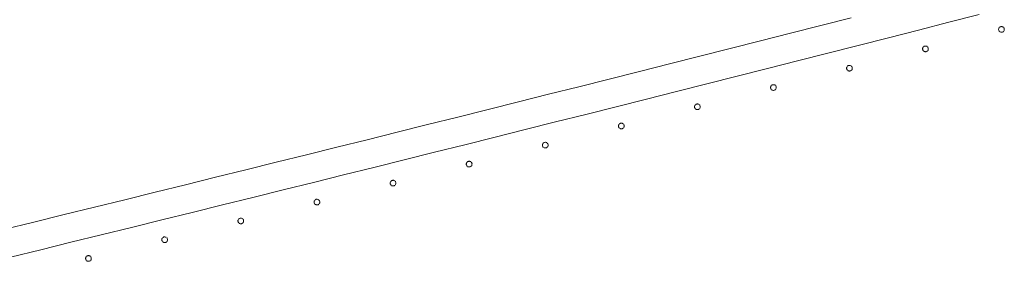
# Model space of a CAD drawing. Header units: millimetres. Extents: x -2624 to 101766, y -16 to 109490.
# Tile 74 of 151: x 41725 to 42415, y 80639 to 80809. Entities that reach past the tile are written whole.
import ezdxf

# ---------------------------------------------------------------- set-up
doc = ezdxf.new("R2010")
doc.units = ezdxf.units.MM
doc.header["$MEASUREMENT"] = 0
doc.layers.add('VRD _ Clôture.VRD', color=7, linetype='Continuous')

# ---------------------------------------------------------------- blocks, each defined once
blk = doc.blocks.new('Élément de coupe_169')
at = {"layer": 'VRD _ Clôture.VRD', "color": 7, "linetype": 'Continuous', "lineweight": 15}
for p, q in [((42376.35, 80806.98), (42397.56, 80812.41)), ((42286.58, 80804.7), (42307.79, 80810.11)), ((42355.15, 80801.55), (42376.35, 80806.98)), ((42244.17, 80793.92), (42265.38, 80799.31)), ((42265.38, 80799.31), (42286.58, 80804.7)), ((42333.94, 80796.13), (42355.15, 80801.55)), ((42222.96, 80788.54), (42244.17, 80793.92)), ((42312.73, 80790.72), (42333.94, 80796.13)), ((42201.75, 80783.17), (42222.96, 80788.54)), ((42270.3, 80779.93), (42291.52, 80785.32)), ((42291.52, 80785.32), (42312.73, 80790.72)), ((42159.32, 80772.45), (42180.53, 80777.81)), ((42180.53, 80777.81), (42201.75, 80783.17)), ((42249.09, 80774.54), (42270.3, 80779.93)), ((42138.1, 80767.1), (42159.32, 80772.45)), ((42227.87, 80769.16), (42249.09, 80774.54)), ((42116.88, 80761.75), (42138.1, 80767.1)), ((42185.43, 80758.42), (42206.65, 80763.78)), ((42206.65, 80763.78), (42227.87, 80769.16)), ((42095.66, 80756.41), (42116.88, 80761.75)), ((42164.21, 80753.06), (42185.43, 80758.42)), ((42053.21, 80745.76), (42074.44, 80751.08)), ((42074.44, 80751.08), (42095.66, 80756.41)), ((42142.99, 80747.7), (42164.21, 80753.06)), ((42031.98, 80740.45), (42053.21, 80745.76)), ((42121.76, 80742.36), (42142.99, 80747.7)), ((42010.76, 80735.14), (42031.98, 80740.45)), ((42079.3, 80731.69), (42100.53, 80737.02)), ((42100.53, 80737.02), (42121.76, 80742.36)), ((41968.29, 80724.54), (41989.53, 80729.83)), ((41989.53, 80729.83), (42010.76, 80735.14)), ((42058.07, 80726.36), (42079.3, 80731.69)), ((41947.06, 80719.25), (41968.29, 80724.54)), ((42036.84, 80721.04), (42058.07, 80726.36)), ((41925.83, 80713.97), (41947.06, 80719.25)), ((41994.37, 80710.43), (42015.61, 80715.73)), ((42015.61, 80715.73), (42036.84, 80721.04)), ((41883.35, 80703.43), (41904.59, 80708.7)), ((41904.59, 80708.7), (41925.83, 80713.97)), ((41973.13, 80705.13), (41994.37, 80710.43)), ((41862.11, 80698.17), (41883.35, 80703.43)), ((41951.89, 80699.84), (41973.13, 80705.13)), ((41840.87, 80692.92), (41862.11, 80698.17)), ((41909.41, 80689.29), (41930.65, 80694.56)), ((41930.65, 80694.56), (41951.89, 80699.84)), ((41798.38, 80682.44), (41819.62, 80687.68)), ((41819.62, 80687.68), (41840.87, 80692.92)), ((41888.16, 80684.02), (41909.41, 80689.29)), ((41777.13, 80677.21), (41798.38, 80682.44)), ((41866.91, 80678.76), (41888.16, 80684.02)), ((41755.88, 80671.98), (41777.13, 80677.21)), ((41845.66, 80673.5), (41866.91, 80678.76)), ((41713.38, 80661.56), (41734.63, 80666.77)), ((41734.63, 80666.77), (41755.88, 80671.98)), ((41803.16, 80663.02), (41824.41, 80668.26)), ((41824.41, 80668.26), (41845.66, 80673.5)), ((41781.91, 80657.79), (41803.16, 80663.02)), ((41760.65, 80652.56), (41781.91, 80657.79)), ((41718.13, 80642.13), (41739.39, 80647.34)), ((41739.39, 80647.34), (41760.65, 80652.56))]:
    blk.add_line(p, q, dxfattribs=at)
blk = doc.blocks.new('Élément de coupe_460')
at = {"layer": 'VRD _ Clôture.VRD', "color": 7, "linetype": 'Continuous', "lineweight": 15}
for p, q in [((41770.92, 80641.37), (41770.91, 80641.02)), ((41770.91, 80641.02), (41770.96, 80640.68)), ((41770.98, 80641.71), (41770.92, 80641.37)), ((41770.96, 80640.68), (41771.07, 80640.35)), ((41771.11, 80642.04), (41770.98, 80641.71)), ((41771.07, 80640.35), (41771.24, 80640.04)), ((41771.29, 80642.34), (41771.11, 80642.04)), ((41771.24, 80640.04), (41771.46, 80639.77)), ((41771.79, 80642.82), (41771.52, 80642.6)), ((41771.72, 80639.54), (41772.02, 80639.36)), ((41772.1, 80642.99), (41771.79, 80642.82)), ((41772.02, 80639.36), (41772.35, 80639.23)), ((41772.43, 80643.1), (41772.1, 80642.99)), ((41772.35, 80639.23), (41772.69, 80639.17)), ((41772.77, 80643.15), (41772.43, 80643.1)), ((41772.69, 80639.17), (41773.04, 80639.16)), ((41773.12, 80643.14), (41772.77, 80643.15)), ((41773.04, 80639.16), (41773.38, 80639.21)), ((41773.46, 80643.08), (41773.12, 80643.14)), ((41773.38, 80639.21), (41773.71, 80639.33)), ((41773.79, 80642.95), (41773.46, 80643.08)), ((41773.71, 80639.33), (41774.02, 80639.49)), ((41774.08, 80642.77), (41773.79, 80642.95)), ((41774.02, 80639.49), (41774.29, 80639.71)), ((41774.57, 80642.27), (41774.35, 80642.54)), ((41774.52, 80639.97), (41774.7, 80640.27)), ((41774.73, 80641.96), (41774.57, 80642.27)), ((41774.7, 80640.27), (41774.82, 80640.6)), ((41774.85, 80641.63), (41774.73, 80641.96)), ((41774.82, 80640.6), (41774.89, 80640.94)), ((41774.9, 80641.29), (41774.85, 80641.63)), ((41774.89, 80640.94), (41774.9, 80641.29))]:
    blk.add_line(p, q, dxfattribs=at)
blk = doc.blocks.new('Élément de coupe_461')
at = {"layer": 'VRD _ Clôture.VRD', "color": 7, "linetype": 'Continuous', "lineweight": 15}
for p, q in [((41824.34, 80654.52), (41824.33, 80654.18)), ((41824.33, 80654.18), (41824.39, 80653.83)), ((41824.41, 80654.87), (41824.34, 80654.52)), ((41824.39, 80653.83), (41824.5, 80653.5)), ((41824.53, 80655.19), (41824.41, 80654.87)), ((41824.5, 80653.5), (41824.67, 80653.2)), ((41824.71, 80655.49), (41824.53, 80655.19)), ((41824.67, 80653.2), (41824.89, 80652.93)), ((41825.21, 80655.97), (41824.94, 80655.75)), ((41825.52, 80656.14), (41825.21, 80655.97)), ((41825.85, 80656.25), (41825.52, 80656.14)), ((41826.19, 80656.31), (41825.85, 80656.25)), ((41826.54, 80656.3), (41826.19, 80656.31)), ((41826.88, 80656.23), (41826.54, 80656.3)), ((41827.21, 80656.11), (41826.88, 80656.23)), ((41827.51, 80655.93), (41827.21, 80656.11)), ((41827.44, 80652.65), (41827.71, 80652.87)), ((41827.99, 80655.43), (41827.77, 80655.7)), ((41827.94, 80653.13), (41828.12, 80653.43)), ((41828.16, 80655.12), (41827.99, 80655.43)), ((41828.12, 80653.43), (41828.25, 80653.75)), ((41828.27, 80654.79), (41828.16, 80655.12)), ((41828.25, 80653.75), (41828.32, 80654.1)), ((41828.32, 80654.45), (41828.27, 80654.79)), ((41828.32, 80654.1), (41828.32, 80654.45)), ((41825.15, 80652.7), (41825.45, 80652.52)), ((41825.45, 80652.52), (41825.77, 80652.39)), ((41825.77, 80652.39), (41826.11, 80652.32)), ((41826.11, 80652.32), (41826.46, 80652.32)), ((41826.46, 80652.32), (41826.81, 80652.37)), ((41826.81, 80652.37), (41827.14, 80652.48)), ((41827.14, 80652.48), (41827.44, 80652.65))]:
    blk.add_line(p, q, dxfattribs=at)
blk = doc.blocks.new('Élément de coupe_462')
at = {"layer": 'VRD _ Clôture.VRD', "color": 7, "linetype": 'Continuous', "lineweight": 15}
for p, q in [((41877.82, 80668.07), (41877.75, 80667.72)), ((41877.75, 80667.72), (41877.75, 80667.37)), ((41877.75, 80667.37), (41877.8, 80667.03)), ((41877.8, 80667.03), (41877.91, 80666.7)), ((41877.95, 80668.39), (41877.82, 80668.07)), ((41877.91, 80666.7), (41878.08, 80666.4)), ((41878.13, 80668.69), (41877.95, 80668.39)), ((41878.63, 80669.17), (41878.35, 80668.95)), ((41878.93, 80669.34), (41878.63, 80669.17)), ((41879.26, 80669.45), (41878.93, 80669.34)), ((41879.6, 80669.51), (41879.26, 80669.45)), ((41879.95, 80669.5), (41879.6, 80669.51)), ((41880.3, 80669.43), (41879.95, 80669.5)), ((41880.62, 80669.31), (41880.3, 80669.43)), ((41880.92, 80669.13), (41880.62, 80669.31)), ((41881.4, 80668.63), (41881.18, 80668.9)), ((41881.57, 80668.32), (41881.4, 80668.63)), ((41881.54, 80666.63), (41881.66, 80666.96)), ((41881.68, 80667.99), (41881.57, 80668.32)), ((41881.66, 80666.96), (41881.73, 80667.3)), ((41881.74, 80667.65), (41881.68, 80667.99)), ((41881.73, 80667.3), (41881.74, 80667.65)), ((41878.08, 80666.4), (41878.3, 80666.12)), ((41878.56, 80665.89), (41878.86, 80665.71)), ((41878.86, 80665.71), (41879.19, 80665.59)), ((41879.19, 80665.59), (41879.53, 80665.52)), ((41879.53, 80665.52), (41879.88, 80665.52)), ((41879.88, 80665.52), (41880.22, 80665.57)), ((41880.22, 80665.57), (41880.55, 80665.68)), ((41880.55, 80665.68), (41880.86, 80665.85)), ((41880.86, 80665.85), (41881.13, 80666.07)), ((41881.36, 80666.33), (41881.54, 80666.63))]:
    blk.add_line(p, q, dxfattribs=at)
blk = doc.blocks.new('Élément de coupe_463')
at = {"layer": 'VRD _ Clôture.VRD', "color": 7, "linetype": 'Continuous', "lineweight": 15}
for p, q in [((41931.22, 80681.31), (41931.15, 80680.97)), ((41931.15, 80680.97), (41931.15, 80680.62)), ((41931.15, 80680.62), (41931.2, 80680.27)), ((41931.35, 80681.63), (41931.22, 80681.31)), ((41931.53, 80681.93), (41931.35, 80681.63)), ((41932.03, 80682.42), (41931.76, 80682.2)), ((41932.33, 80682.58), (41932.03, 80682.42)), ((41932.66, 80682.7), (41932.33, 80682.58)), ((41933.01, 80682.75), (41932.66, 80682.7)), ((41933.35, 80682.75), (41933.01, 80682.75)), ((41933.7, 80682.68), (41933.35, 80682.75)), ((41934.02, 80682.55), (41933.7, 80682.68)), ((41934.32, 80682.37), (41934.02, 80682.55)), ((41934.8, 80681.87), (41934.58, 80682.14)), ((41934.97, 80681.57), (41934.8, 80681.87)), ((41935.08, 80681.24), (41934.97, 80681.57)), ((41935.07, 80680.2), (41935.13, 80680.55)), ((41935.14, 80680.89), (41935.08, 80681.24)), ((41935.13, 80680.55), (41935.14, 80680.89)), ((41931.2, 80680.27), (41931.32, 80679.94)), ((41931.32, 80679.94), (41931.48, 80679.64)), ((41931.48, 80679.64), (41931.7, 80679.37)), ((41931.97, 80679.14), (41932.27, 80678.96)), ((41932.27, 80678.96), (41932.59, 80678.83)), ((41932.59, 80678.83), (41932.93, 80678.77)), ((41932.93, 80678.77), (41933.28, 80678.76)), ((41933.28, 80678.76), (41933.63, 80678.82)), ((41933.63, 80678.82), (41933.96, 80678.93)), ((41933.96, 80678.93), (41934.26, 80679.1)), ((41934.26, 80679.1), (41934.53, 80679.32)), ((41934.76, 80679.58), (41934.94, 80679.88)), ((41934.94, 80679.88), (41935.07, 80680.2))]:
    blk.add_line(p, q, dxfattribs=at)
blk = doc.blocks.new('Élément de coupe_464')
at = {"layer": 'VRD _ Clôture.VRD', "color": 7, "linetype": 'Continuous', "lineweight": 15}
for p, q in [((41984.61, 80694.6), (41984.55, 80694.26)), ((41984.74, 80694.92), (41984.61, 80694.6)), ((41984.92, 80695.22), (41984.74, 80694.92)), ((41985.42, 80695.7), (41985.14, 80695.48)), ((41985.72, 80695.87), (41985.42, 80695.7)), ((41986.05, 80695.99), (41985.72, 80695.87)), ((41986.39, 80696.04), (41986.05, 80695.99)), ((41986.74, 80696.04), (41986.39, 80696.04)), ((41987.09, 80695.97), (41986.74, 80696.04)), ((41987.41, 80695.84), (41987.09, 80695.97)), ((41987.71, 80695.66), (41987.41, 80695.84)), ((41988.19, 80695.16), (41987.97, 80695.44)), ((41988.36, 80694.86), (41988.19, 80695.16)), ((41988.47, 80694.53), (41988.36, 80694.86)), ((41988.53, 80694.19), (41988.47, 80694.53)), ((41984.55, 80694.26), (41984.54, 80693.91)), ((41984.54, 80693.91), (41984.59, 80693.56)), ((41984.59, 80693.56), (41984.71, 80693.23)), ((41984.71, 80693.23), (41984.88, 80692.93)), ((41984.88, 80692.93), (41985.1, 80692.66)), ((41985.36, 80692.43), (41985.66, 80692.25)), ((41985.66, 80692.25), (41985.98, 80692.12)), ((41985.98, 80692.12), (41986.33, 80692.06)), ((41986.33, 80692.06), (41986.67, 80692.05)), ((41986.67, 80692.05), (41987.02, 80692.11)), ((41987.02, 80692.11), (41987.35, 80692.22)), ((41987.35, 80692.22), (41987.65, 80692.39)), ((41987.65, 80692.39), (41987.92, 80692.61)), ((41988.15, 80692.87), (41988.33, 80693.17)), ((41988.33, 80693.17), (41988.46, 80693.49)), ((41988.46, 80693.49), (41988.52, 80693.84)), ((41988.52, 80693.84), (41988.53, 80694.19))]:
    blk.add_line(p, q, dxfattribs=at)
blk = doc.blocks.new('Élément de coupe_465')
at = {"layer": 'VRD _ Clôture.VRD', "color": 7, "linetype": 'Continuous', "lineweight": 15}
for p, q in [((42038.12, 80708.26), (42037.99, 80707.93)), ((42038.29, 80708.56), (42038.12, 80708.26)), ((42038.79, 80709.04), (42038.52, 80708.82)), ((42039.1, 80709.21), (42038.79, 80709.04)), ((42039.43, 80709.32), (42039.1, 80709.21)), ((42039.77, 80709.38), (42039.43, 80709.32)), ((42040.12, 80709.37), (42039.77, 80709.38)), ((42040.46, 80709.3), (42040.12, 80709.37)), ((42040.79, 80709.18), (42040.46, 80709.3)), ((42041.09, 80709), (42040.79, 80709.18)), ((42041.57, 80708.5), (42041.35, 80708.77)), ((42041.74, 80708.2), (42041.57, 80708.5)), ((42041.85, 80707.87), (42041.74, 80708.2)), ((42037.99, 80707.93), (42037.92, 80707.59)), ((42037.92, 80707.59), (42037.92, 80707.24)), ((42037.92, 80707.24), (42037.97, 80706.9)), ((42037.97, 80706.9), (42038.09, 80706.57)), ((42038.09, 80706.57), (42038.26, 80706.26)), ((42038.26, 80706.26), (42038.48, 80705.99)), ((42038.74, 80705.76), (42039.04, 80705.58)), ((42039.04, 80705.58), (42039.36, 80705.46)), ((42039.36, 80705.46), (42039.71, 80705.39)), ((42039.71, 80705.39), (42040.06, 80705.39)), ((42040.06, 80705.39), (42040.4, 80705.44)), ((42040.4, 80705.44), (42040.73, 80705.55)), ((42040.73, 80705.55), (42041.03, 80705.72)), ((42041.03, 80705.72), (42041.3, 80705.94)), ((42041.53, 80706.21), (42041.71, 80706.51)), ((42041.71, 80706.51), (42041.84, 80706.83)), ((42041.84, 80706.83), (42041.9, 80707.17)), ((42041.91, 80707.52), (42041.85, 80707.87)), ((42041.9, 80707.17), (42041.91, 80707.52))]:
    blk.add_line(p, q, dxfattribs=at)
blk = doc.blocks.new('Élément de coupe_466')
at = {"layer": 'VRD _ Clôture.VRD', "color": 7, "linetype": 'Continuous', "lineweight": 15}
for p, q in [((42091.66, 80721.93), (42091.48, 80721.63)), ((42092.16, 80722.42), (42091.89, 80722.2)), ((42092.47, 80722.59), (42092.16, 80722.42)), ((42092.8, 80722.7), (42092.47, 80722.59)), ((42093.14, 80722.76), (42092.8, 80722.7)), ((42093.49, 80722.75), (42093.14, 80722.76)), ((42093.83, 80722.68), (42093.49, 80722.75)), ((42094.16, 80722.56), (42093.83, 80722.68)), ((42094.46, 80722.38), (42094.16, 80722.56)), ((42094.94, 80721.88), (42094.72, 80722.15)), ((42091.36, 80721.31), (42091.29, 80720.97)), ((42091.29, 80720.97), (42091.29, 80720.62)), ((42091.29, 80720.62), (42091.34, 80720.27)), ((42091.34, 80720.27), (42091.46, 80719.94)), ((42091.48, 80721.63), (42091.36, 80721.31)), ((42091.46, 80719.94), (42091.63, 80719.64)), ((42091.63, 80719.64), (42091.85, 80719.37)), ((42092.11, 80719.14), (42092.41, 80718.96)), ((42092.41, 80718.96), (42092.73, 80718.84)), ((42092.73, 80718.84), (42093.08, 80718.77)), ((42093.08, 80718.77), (42093.43, 80718.77)), ((42093.43, 80718.77), (42093.77, 80718.82)), ((42093.77, 80718.82), (42094.1, 80718.93)), ((42094.1, 80718.93), (42094.4, 80719.1)), ((42094.4, 80719.1), (42094.67, 80719.32)), ((42094.9, 80719.59), (42095.08, 80719.89)), ((42095.11, 80721.58), (42094.94, 80721.88)), ((42095.08, 80719.89), (42095.21, 80720.21)), ((42095.22, 80721.25), (42095.11, 80721.58)), ((42095.21, 80720.21), (42095.27, 80720.55)), ((42095.28, 80720.9), (42095.22, 80721.25)), ((42095.27, 80720.55), (42095.28, 80720.9))]:
    blk.add_line(p, q, dxfattribs=at)
blk = doc.blocks.new('Élément de coupe_467')
at = {"layer": 'VRD _ Clôture.VRD', "color": 7, "linetype": 'Continuous', "lineweight": 15}
for p, q in [((42145.52, 80735.84), (42145.25, 80735.62)), ((42145.82, 80736.01), (42145.52, 80735.84)), ((42146.15, 80736.12), (42145.82, 80736.01)), ((42146.5, 80736.18), (42146.15, 80736.12)), ((42146.84, 80736.17), (42146.5, 80736.18)), ((42147.19, 80736.11), (42146.84, 80736.17)), ((42147.51, 80735.98), (42147.19, 80736.11)), ((42147.81, 80735.81), (42147.51, 80735.98)), ((42144.72, 80734.73), (42144.65, 80734.39)), ((42144.65, 80734.39), (42144.65, 80734.04)), ((42144.65, 80734.04), (42144.7, 80733.7)), ((42144.7, 80733.7), (42144.81, 80733.37)), ((42144.84, 80735.06), (42144.72, 80734.73)), ((42144.81, 80733.37), (42144.98, 80733.06)), ((42145.02, 80735.36), (42144.84, 80735.06)), ((42144.98, 80733.06), (42145.2, 80732.79)), ((42145.47, 80732.56), (42145.77, 80732.39)), ((42145.77, 80732.39), (42146.09, 80732.26)), ((42146.09, 80732.26), (42146.44, 80732.2)), ((42146.44, 80732.2), (42146.78, 80732.19)), ((42146.78, 80732.19), (42147.13, 80732.25)), ((42147.13, 80732.25), (42147.46, 80732.36)), ((42147.46, 80732.36), (42147.76, 80732.53)), ((42147.76, 80732.53), (42148.03, 80732.75)), ((42148.3, 80735.31), (42148.08, 80735.58)), ((42148.26, 80733.01), (42148.44, 80733.31)), ((42148.46, 80735), (42148.3, 80735.31)), ((42148.44, 80733.31), (42148.56, 80733.64)), ((42148.58, 80734.67), (42148.46, 80735)), ((42148.56, 80733.64), (42148.63, 80733.98)), ((42148.63, 80734.33), (42148.58, 80734.67)), ((42148.63, 80733.98), (42148.63, 80734.33))]:
    blk.add_line(p, q, dxfattribs=at)
blk = doc.blocks.new('Élément de coupe_468')
at = {"layer": 'VRD _ Clôture.VRD', "color": 7, "linetype": 'Continuous', "lineweight": 15}
for p, q in [((42199.5, 80749.59), (42199.17, 80749.48)), ((42199.84, 80749.65), (42199.5, 80749.59)), ((42200.19, 80749.64), (42199.84, 80749.65)), ((42200.53, 80749.58), (42200.19, 80749.64)), ((42200.86, 80749.45), (42200.53, 80749.58)), ((42198, 80747.86), (42197.99, 80747.51)), ((42197.99, 80747.51), (42198.05, 80747.16)), ((42198.06, 80748.2), (42198, 80747.86)), ((42198.05, 80747.16), (42198.16, 80746.83)), ((42198.19, 80748.52), (42198.06, 80748.2)), ((42198.16, 80746.83), (42198.33, 80746.53)), ((42198.36, 80748.82), (42198.19, 80748.52)), ((42198.33, 80746.53), (42198.55, 80746.26)), ((42198.86, 80749.31), (42198.59, 80749.09)), ((42198.82, 80746.03), (42199.12, 80745.85)), ((42199.17, 80749.48), (42198.86, 80749.31)), ((42199.12, 80745.85), (42199.44, 80745.73)), ((42199.44, 80745.73), (42199.78, 80745.66)), ((42199.78, 80745.66), (42200.13, 80745.66)), ((42200.13, 80745.66), (42200.48, 80745.72)), ((42200.48, 80745.72), (42200.81, 80745.83)), ((42200.81, 80745.83), (42201.11, 80746)), ((42201.16, 80749.28), (42200.86, 80749.45)), ((42201.11, 80746), (42201.38, 80746.22)), ((42201.64, 80748.78), (42201.42, 80749.05)), ((42201.61, 80746.48), (42201.79, 80746.78)), ((42201.81, 80748.47), (42201.64, 80748.78)), ((42201.79, 80746.78), (42201.91, 80747.11)), ((42201.92, 80748.14), (42201.81, 80748.47)), ((42201.91, 80747.11), (42201.98, 80747.45)), ((42201.98, 80747.8), (42201.92, 80748.14)), ((42201.98, 80747.45), (42201.98, 80747.8))]:
    blk.add_line(p, q, dxfattribs=at)
blk = doc.blocks.new('Élément de coupe_469')
at = {"layer": 'VRD _ Clôture.VRD', "color": 7, "linetype": 'Continuous', "lineweight": 15}
for p, q in [((42251.4, 80761.71), (42251.33, 80761.37)), ((42251.33, 80761.37), (42251.33, 80761.02)), ((42251.33, 80761.02), (42251.38, 80760.68)), ((42251.38, 80760.68), (42251.5, 80760.35)), ((42251.52, 80762.04), (42251.4, 80761.71)), ((42251.5, 80760.35), (42251.67, 80760.04)), ((42251.7, 80762.34), (42251.52, 80762.04)), ((42251.67, 80760.04), (42251.89, 80759.77)), ((42252.2, 80762.82), (42251.93, 80762.6)), ((42252.15, 80759.55), (42252.45, 80759.37)), ((42252.5, 80762.99), (42252.2, 80762.82)), ((42252.45, 80759.37), (42252.78, 80759.24)), ((42252.83, 80763.11), (42252.5, 80762.99)), ((42252.78, 80759.24), (42253.12, 80759.18)), ((42253.17, 80763.16), (42252.83, 80763.11)), ((42253.12, 80759.18), (42253.47, 80759.17)), ((42253.52, 80763.16), (42253.17, 80763.16)), ((42253.47, 80759.17), (42253.81, 80759.23)), ((42253.86, 80763.09), (42253.52, 80763.16)), ((42253.81, 80759.23), (42254.14, 80759.34)), ((42254.19, 80762.97), (42253.86, 80763.09)), ((42254.14, 80759.34), (42254.45, 80759.51)), ((42254.49, 80762.79), (42254.19, 80762.97)), ((42254.45, 80759.51), (42254.72, 80759.74)), ((42254.97, 80762.29), (42254.75, 80762.56)), ((42254.94, 80760), (42255.12, 80760.3)), ((42255.14, 80761.99), (42254.97, 80762.29)), ((42255.12, 80760.3), (42255.25, 80760.62)), ((42255.26, 80761.66), (42255.14, 80761.99)), ((42255.25, 80760.62), (42255.31, 80760.97)), ((42255.32, 80761.32), (42255.26, 80761.66)), ((42255.31, 80760.97), (42255.32, 80761.32))]:
    blk.add_line(p, q, dxfattribs=at)
blk = doc.blocks.new('Élément de coupe_470')
at = {"layer": 'VRD _ Clôture.VRD', "color": 7, "linetype": 'Continuous', "lineweight": 15}
for p, q in [((42304.72, 80775.27), (42304.65, 80774.93)), ((42304.65, 80774.93), (42304.65, 80774.58)), ((42304.65, 80774.58), (42304.71, 80774.23)), ((42304.71, 80774.23), (42304.82, 80773.9)), ((42304.84, 80775.59), (42304.72, 80775.27)), ((42304.82, 80773.9), (42304.99, 80773.6)), ((42305.02, 80775.89), (42304.84, 80775.59)), ((42304.99, 80773.6), (42305.21, 80773.33)), ((42305.52, 80776.38), (42305.25, 80776.16)), ((42305.48, 80773.1), (42305.78, 80772.92)), ((42305.82, 80776.55), (42305.52, 80776.38)), ((42305.78, 80772.92), (42306.1, 80772.8)), ((42306.15, 80776.66), (42305.82, 80776.55)), ((42306.1, 80772.8), (42306.44, 80772.74)), ((42306.49, 80776.72), (42306.15, 80776.66)), ((42306.44, 80772.74), (42306.79, 80772.73)), ((42306.84, 80776.72), (42306.49, 80776.72)), ((42306.79, 80772.73), (42307.14, 80772.79)), ((42307.19, 80776.65), (42306.84, 80776.72)), ((42307.14, 80772.79), (42307.47, 80772.9)), ((42307.51, 80776.53), (42307.19, 80776.65)), ((42307.47, 80772.9), (42307.77, 80773.07)), ((42307.81, 80776.35), (42307.51, 80776.53)), ((42307.77, 80773.07), (42308.04, 80773.3)), ((42308.3, 80775.85), (42308.08, 80776.12)), ((42308.27, 80773.56), (42308.45, 80773.86)), ((42308.47, 80775.55), (42308.3, 80775.85)), ((42308.45, 80773.86), (42308.57, 80774.19)), ((42308.58, 80775.22), (42308.47, 80775.55)), ((42308.57, 80774.19), (42308.63, 80774.53)), ((42308.64, 80774.88), (42308.58, 80775.22)), ((42308.63, 80774.53), (42308.64, 80774.88))]:
    blk.add_line(p, q, dxfattribs=at)
blk = doc.blocks.new('Élément de coupe_471')
at = {"layer": 'VRD _ Clôture.VRD', "color": 7, "linetype": 'Continuous', "lineweight": 15}
for p, q in [((42357.97, 80788.53), (42357.96, 80788.18)), ((42357.96, 80788.18), (42358.02, 80787.84)), ((42358.03, 80788.87), (42357.97, 80788.53)), ((42358.02, 80787.84), (42358.13, 80787.51)), ((42358.15, 80789.2), (42358.03, 80788.87)), ((42358.13, 80787.51), (42358.3, 80787.2)), ((42358.33, 80789.5), (42358.15, 80789.2)), ((42358.3, 80787.2), (42358.53, 80786.93)), ((42358.83, 80789.98), (42358.56, 80789.76)), ((42358.79, 80786.71), (42359.09, 80786.53)), ((42359.13, 80790.15), (42358.83, 80789.98)), ((42359.09, 80786.53), (42359.42, 80786.4)), ((42359.46, 80790.27), (42359.13, 80790.15)), ((42359.42, 80786.4), (42359.76, 80786.34)), ((42359.8, 80790.32), (42359.46, 80790.27)), ((42359.76, 80786.34), (42360.11, 80786.34)), ((42360.15, 80790.32), (42359.8, 80790.32)), ((42360.11, 80786.34), (42360.45, 80786.39)), ((42360.5, 80790.26), (42360.15, 80790.32)), ((42360.45, 80786.39), (42360.78, 80786.51)), ((42360.82, 80790.13), (42360.5, 80790.26)), ((42360.78, 80786.51), (42361.08, 80786.68)), ((42361.12, 80789.96), (42360.82, 80790.13)), ((42361.08, 80786.68), (42361.35, 80786.9)), ((42361.61, 80789.46), (42361.39, 80789.73)), ((42361.58, 80787.16), (42361.76, 80787.46)), ((42361.78, 80789.15), (42361.61, 80789.46)), ((42361.76, 80787.46), (42361.88, 80787.79)), ((42361.89, 80788.83), (42361.78, 80789.15)), ((42361.88, 80787.79), (42361.95, 80788.13)), ((42361.95, 80788.48), (42361.89, 80788.83)), ((42361.95, 80788.13), (42361.95, 80788.48))]:
    blk.add_line(p, q, dxfattribs=at)
blk = doc.blocks.new('Élément de coupe_472')
at = {"layer": 'VRD _ Clôture.VRD', "color": 7, "linetype": 'Continuous', "lineweight": 15}
for p, q in [((42411.27, 80802.17), (42411.26, 80801.83)), ((42411.26, 80801.83), (42411.32, 80801.48)), ((42411.33, 80802.52), (42411.27, 80802.17)), ((42411.32, 80801.48), (42411.43, 80801.15)), ((42411.45, 80802.84), (42411.33, 80802.52)), ((42411.43, 80801.15), (42411.61, 80800.85)), ((42411.63, 80803.14), (42411.45, 80802.84)), ((42411.61, 80800.85), (42411.83, 80800.58)), ((42412.13, 80803.63), (42411.86, 80803.41)), ((42412.09, 80800.35), (42412.39, 80800.18)), ((42412.43, 80803.8), (42412.13, 80803.63)), ((42412.39, 80800.18), (42412.72, 80800.05)), ((42412.76, 80803.92), (42412.43, 80803.8)), ((42412.72, 80800.05), (42413.06, 80799.99)), ((42413.1, 80803.97), (42412.76, 80803.92)), ((42413.06, 80799.99), (42413.41, 80799.98)), ((42413.45, 80803.97), (42413.1, 80803.97)), ((42413.41, 80799.98), (42413.75, 80800.04)), ((42413.79, 80803.9), (42413.45, 80803.97)), ((42413.75, 80800.04), (42414.08, 80800.16)), ((42414.12, 80803.78), (42413.79, 80803.9)), ((42414.08, 80800.16), (42414.39, 80800.33)), ((42414.42, 80803.6), (42414.12, 80803.78)), ((42414.39, 80800.33), (42414.66, 80800.55)), ((42414.91, 80803.11), (42414.69, 80803.38)), ((42414.88, 80800.81), (42415.06, 80801.11)), ((42415.08, 80802.8), (42414.91, 80803.11)), ((42415.06, 80801.11), (42415.18, 80801.44)), ((42415.19, 80802.48), (42415.08, 80802.8)), ((42415.18, 80801.44), (42415.25, 80801.78)), ((42415.25, 80802.13), (42415.19, 80802.48)), ((42415.25, 80801.78), (42415.25, 80802.13))]:
    blk.add_line(p, q, dxfattribs=at)

msp = doc.modelspace()

# ---------------------------------------------------------------- block references
at = {"layer": 'VRD _ Clôture.VRD', "lineweight": 0}
for name in ['Élément de coupe_169', 'Élément de coupe_472', 'Élément de coupe_471', 'Élément de coupe_470', 'Élément de coupe_469', 'Élément de coupe_468', 'Élément de coupe_467', 'Élément de coupe_466', 'Élément de coupe_465', 'Élément de coupe_464', 'Élément de coupe_463', 'Élément de coupe_462', 'Élément de coupe_461', 'Élément de coupe_460']:
    msp.add_blockref(name, (0, 0), dxfattribs=at)

doc.saveas('drawing.dxf')
